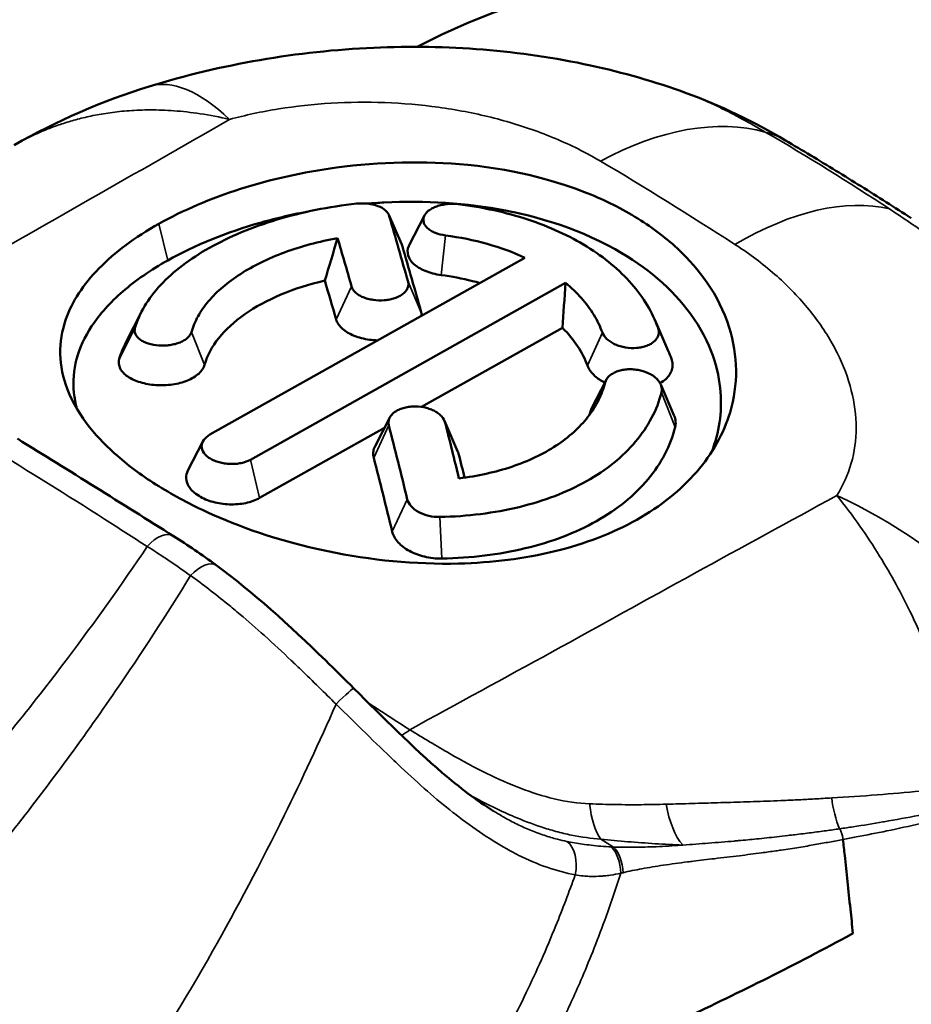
# Model space of a CAD drawing. Header units: millimetres. Extents: x 0 to 1891, y -60 to 594.
# Tile 78 of 118: x 688.47 to 691.28, y 190.3 to 193.4. Entities that reach past the tile are written whole.
import ezdxf

# ---------------------------------------------------------------- set-up
doc = ezdxf.new("R2010")
doc.units = ezdxf.units.MM
doc.layers.add('Sichtbar (ISO)', color=7, linetype='Continuous', lineweight=50)
doc.layers.add('Sichtbar schmal (ISO)', color=7, linetype='Continuous', lineweight=35)

msp = doc.modelspace()

# ---------------------------------------------------------------- linework, layer by layer
at = {"layer": 'Sichtbar (ISO)'}
for p, q in [((689.6304, 192.7893), (689.6709, 192.6957)), ((689.6945, 192.6939), (689.7423, 192.7872)), ((690.059, 192.6543), (689.0669, 192.0969)), ((689.194, 192.0181), (690.1862, 192.5755)), ((688.8026, 192.3891), (688.851, 192.4837)), ((690.4691, 192.4562), (690.5105, 192.3605)), ((690.177, 192.4333), (689.7335, 192.1841)), ((690.2687, 192.1792), (690.3145, 192.2686)), ((690.4865, 192.2549), (690.5283, 192.1583)), ((689.5867, 192.0603), (689.633, 192.1507)), ((689.6164, 192.1183), (689.2233, 191.8975)), ((689.8057, 192.1405), (689.847, 192.045)), ((688.9974, 191.9838), (689.0443, 192.0752)), ((689.9601, 190.9111), (689.9601, 190.9111)), ((691.1065, 190.8301), (691.1066, 190.8301))]:
    msp.add_line(p, q, dxfattribs=at)
for centre, major_axis, ratio, start_param, end_param in [((692.6073, 188.1748), (2.95, -5.1095), 0.57735, 0, 3.120763), ((690.4988, 192.3778), (0.3808, 0.6461), 0.572719, 0, 0.000015), ((689.4574, 183.146), (-0.8462, 11.4517), 0.140341, 5.669804, 5.702506), ((692.0197, 197.9781), (-2.7231, -6.2564), 0.067764, 5.740453, 5.781234), ((689.3004, 183.0597), (-0.8462, 11.4495), 0.140328, 5.681177, 5.705507), ((689.5697, 183.2369), (-0.8961, 11.2448), 0.137423, 5.666595, 5.69983), ((689.1857, 183.1059), (-0.7741, 11.2383), 0.145248, 5.685517, 5.70556), ((689.394, 195.7156), (-0.527, 4.0965), 0.148536, 3.764144, 3.820093), ((689.2999, 183.0428), (-0.8475, 11.4694), 0.14034, 5.583366, 5.615994), ((689.458, 183.1388), (-0.8472, 11.4597), 0.14031, 5.580315, 5.604603), ((689.1928, 183.0761), (-0.7832, 11.2744), 0.144825, 5.585838, 5.619012), ((689.5786, 183.2452), (-0.9022, 11.2338), 0.136963, 5.589472, 5.600039), ((691.0481, 187.2746), (2.9655, -4.4237), 0.523323, 2.395518, 2.395519)]:
    msp.add_ellipse(centre, major_axis=major_axis, ratio=ratio, start_param=start_param, end_param=end_param, dxfattribs=at)
for points, knots in [([(688.8756, 193.1942), (689.101, 193.2636), (689.3432, 193.3053), (689.8121, 193.3262), (690.0445, 193.3082), (690.3679, 193.2379), (690.4691, 193.2089), (690.5672, 193.1733)], [0, 0, 0, 0, 0.1439245, 0.1439245, 0.28179, 0.28179, 0.3461592, 0.3461592, 0.3461592, 0.3461592]), ([(691.2759, 192.7785), (691.2495, 192.7956), (691.2232, 192.8125), (691.1704, 192.8462), (691.144, 192.8628), (691.0912, 192.8959), (691.0648, 192.9122), (691.0119, 192.9447), (690.9855, 192.9607), (690.9326, 192.9926), (690.9061, 193.0083), (690.8796, 193.0239)], [4.68505865, 4.68505865, 4.68505865, 4.68505865, 4.69599109, 4.69599109, 4.70692352, 4.70692352, 4.71785595, 4.71785595, 4.72878839, 4.72878839, 4.73972082, 4.73972082, 4.73972082, 4.73972082]), ([(690.4111, 191.8289), (690.4863, 191.8712), (690.5499, 191.922), (690.6496, 192.0372), (690.685, 192.1007), (690.7311, 192.2546), (690.7302, 192.346), (690.669, 192.5407), (690.604, 192.6214), (690.507, 192.714), (690.4634, 192.7474), (690.3656, 192.8082), (690.3127, 192.8348), (690.1673, 192.893), (690.042, 192.9304), (689.7424, 192.9602), (689.6019, 192.9567), (689.3599, 192.9241), (689.258, 192.9012), (689.0681, 192.8408), (688.9816, 192.8038), (688.906, 192.7613)], [0.000001, 0.000001, 0.000001, 0.000001, 0.0638397, 0.0638397, 0.1274734, 0.1274734, 0.2111283, 0.2111283, 0.3108916, 0.3108916, 0.3762709, 0.3762709, 0.4415908, 0.4415908, 0.5414519, 0.5414519, 0.6250187, 0.6250187, 0.6891803, 0.6891803, 0.7533564, 0.7533564, 0.7533564, 0.7533564]), ([(690.6471, 192.0427), (690.6705, 192.1034), (690.68, 192.1671), (690.6698, 192.3002), (690.6468, 192.3866), (690.5232, 192.5559), (690.443, 192.6251), (690.2102, 192.7555), (690.0769, 192.7876), (689.875, 192.8266), (689.7451, 192.8347), (689.5973, 192.8273), (689.5797, 192.8262), (689.5622, 192.8248)], [0.1112298, 0.1112298, 0.1112298, 0.1112298, 0.1702462, 0.1702462, 0.2340145, 0.2340145, 0.2886655, 0.2886655, 0.361846, 0.361846, 0.4740932, 0.4740932, 0.4892505, 0.4892505, 0.4892505, 0.4892505]), ([(688.8306, 192.4326), (688.8374, 192.4562), (688.8476, 192.4794), (688.8611, 192.5021), (688.8747, 192.5248), (688.8915, 192.5469), (688.9114, 192.5683), (688.9313, 192.5897), (688.9543, 192.6103), (688.9801, 192.63), (689.0059, 192.6496), (689.0345, 192.6683), (689.0656, 192.6858), (689.0967, 192.7032), (689.1303, 192.7195), (689.1659, 192.7344), (689.2015, 192.7492), (689.2391, 192.7627), (689.2783, 192.7745), (689.3176, 192.7863), (689.3584, 192.7965), (689.4002, 192.8049), (689.4421, 192.8133), (689.485, 192.82), (689.5285, 192.8247)], [0, 0, 0, 0, 0.125, 0.125, 0.125, 0.25, 0.25, 0.25, 0.375, 0.375, 0.375, 0.5, 0.5, 0.5, 0.625, 0.625, 0.625, 0.75, 0.75, 0.75, 0.875, 0.875, 0.875, 1, 1, 1, 1]), ([(689.3805, 192.8008), (689.3286, 192.7912), (689.2778, 192.7794), (689.1189, 192.7345), (689.019, 192.6939), (688.9338, 192.646)], [0.5425347, 0.5425347, 0.5425347, 0.5425347, 0.5890472, 0.5890472, 0.6927895, 0.6927895, 0.6927895, 0.6927895]), ([(689.5285, 192.8247), (689.54, 192.8259), (689.552, 192.8259), (689.5635, 192.8247), (689.575, 192.8234), (689.5859, 192.8209), (689.5955, 192.8173), (689.6051, 192.8137), (689.6133, 192.809), (689.6195, 192.8036), (689.6256, 192.7982), (689.6298, 192.7921), (689.6316, 192.7858)], [0, 0, 0, 0, 0.25, 0.25, 0.25, 0.5, 0.5, 0.5, 0.75, 0.75, 0.75, 1, 1, 1, 1]), ([(689.8087, 192.7246), (689.7973, 192.7261), (689.7864, 192.7289), (689.7768, 192.7327), (689.7719, 192.7346), (689.7674, 192.7368), (689.7634, 192.7392), (689.7593, 192.7417), (689.7557, 192.7443), (689.7525, 192.7471), (689.7494, 192.7499), (689.7468, 192.7528), (689.7447, 192.7559), (689.7426, 192.7589), (689.7411, 192.7621), (689.7401, 192.7653), (689.7392, 192.7685), (689.7387, 192.7718), (689.7389, 192.7751), (689.7391, 192.7784), (689.7399, 192.7817), (689.7412, 192.7849), (689.7439, 192.7912), (689.7488, 192.7974), (689.7556, 192.8027), (689.7591, 192.8054), (689.7629, 192.8079), (689.7672, 192.8101), (689.7715, 192.8124), (689.7761, 192.8144), (689.7811, 192.8162), (689.7861, 192.8179), (689.7915, 192.8194), (689.797, 192.8206), (689.8026, 192.8218), (689.8083, 192.8227), (689.8141, 192.8233), (689.8258, 192.8245), (689.8377, 192.8243), (689.8491, 192.8229)], [0, 0, 0, 0, 0.125, 0.125, 0.125, 0.1875, 0.1875, 0.1875, 0.25, 0.25, 0.25, 0.3125, 0.3125, 0.3125, 0.375, 0.375, 0.375, 0.4375, 0.4375, 0.4375, 0.5, 0.5, 0.5, 0.625, 0.625, 0.625, 0.6875, 0.6875, 0.6875, 0.75, 0.75, 0.75, 0.8125, 0.8125, 0.8125, 0.875, 0.875, 0.875, 1, 1, 1, 1]), ([(689.8491, 192.8229), (689.9258, 192.8134), (689.9992, 192.7974), (690.1365, 192.7521), (690.1989, 192.7236), (690.3097, 192.6549), (690.3566, 192.6157), (690.4326, 192.5288), (690.4606, 192.4821), (690.4782, 192.4332)], [0.000001, 0.000001, 0.000001, 0.000001, 0.0472535, 0.0472535, 0.0941683, 0.0941683, 0.1411076, 0.1411076, 0.1884025, 0.1884025, 0.1884025, 0.1884025]), ([(688.906, 192.7613), (688.8306, 192.719), (688.767, 192.6717), (688.6677, 192.57), (688.6327, 192.5164), (688.5877, 192.3884), (688.5893, 192.3139), (688.6518, 192.1514), (688.7168, 192.081), (688.8136, 191.9962), (688.8571, 191.9645), (688.9545, 191.9039), (689.0072, 191.8758), (689.1515, 191.8104), (689.2758, 191.7631), (689.5736, 191.7012), (689.7136, 191.6875), (689.9553, 191.6935), (690.0575, 191.7063), (690.2481, 191.7528), (690.3351, 191.7862), (690.4111, 191.8289)], [0.000001, 0.000001, 0.000001, 0.000001, 0.0640531, 0.0640531, 0.1278107, 0.1278107, 0.2115933, 0.2115933, 0.3111608, 0.3111608, 0.3764772, 0.3764772, 0.4417056, 0.4417056, 0.5412531, 0.5412531, 0.6247964, 0.6247964, 0.6892709, 0.6892709, 0.7537396, 0.7537396, 0.7537396, 0.7537396]), ([(689.4689, 192.7161), (689.4394, 192.7108), (689.4106, 192.7043), (689.3826, 192.6968), (689.3547, 192.6892), (689.3276, 192.6806), (689.3018, 192.6711), (689.2759, 192.6615), (689.2512, 192.651), (689.2279, 192.6396), (689.2047, 192.6282), (689.1828, 192.6159), (689.1626, 192.603), (689.1424, 192.59), (689.1238, 192.5763), (689.107, 192.562), (689.0902, 192.5477), (689.0753, 192.5327), (689.0622, 192.5173), (689.0492, 192.5019), (689.0382, 192.4861), (689.0292, 192.4699), (689.0202, 192.4536), (689.0133, 192.4371), (689.0085, 192.4203)], [0, 0, 0, 0, 0.125, 0.125, 0.125, 0.25, 0.25, 0.25, 0.375, 0.375, 0.375, 0.5, 0.5, 0.5, 0.625, 0.625, 0.625, 0.75, 0.75, 0.75, 0.875, 0.875, 0.875, 1, 1, 1, 1]), ([(690.059, 192.6543), (690.022, 192.6715), (689.9822, 192.6861), (689.898, 192.7097), (689.8539, 192.7186), (689.8087, 192.7246)], [0.00000102, 0.00000102, 0.00000102, 0.00000102, 0.02785326, 0.02785326, 0.05568641, 0.05568641, 0.05568641, 0.05568641]), ([(689.7949, 192.5997), (689.786, 192.6009), (689.7772, 192.6026), (689.7604, 192.607), (689.7524, 192.6097), (689.7306, 192.6187), (689.7185, 192.6261), (689.7001, 192.6428), (689.694, 192.652), (689.6884, 192.6711), (689.6889, 192.6808), (689.6933, 192.6915), (689.6939, 192.6927), (689.6945, 192.6939)], [0.000001, 0.000001, 0.000001, 0.000001, 0.00553179, 0.00553179, 0.0110873, 0.0110873, 0.02171364, 0.02171364, 0.03227343, 0.03227343, 0.04268805, 0.04268805, 0.04404972, 0.04404972, 0.04404972, 0.04404972]), ([(688.9338, 192.646), (688.8801, 192.6159), (688.8326, 192.583), (688.752, 192.5132), (688.7191, 192.4765), (688.6498, 192.3709), (688.6309, 192.3002), (688.6399, 192.2128), (688.6429, 192.1959), (688.6477, 192.1781)], [0.000001, 0.000001, 0.000001, 0.000001, 0.045577, 0.045577, 0.0908591, 0.0908591, 0.1707126, 0.1707126, 0.1882925, 0.1882925, 0.1882925, 0.1882925]), ([(689.4285, 192.5823), (689.3793, 192.5709), (689.3328, 192.556), (689.2477, 192.5201), (689.2094, 192.4994), (689.1433, 192.4532), (689.1158, 192.428), (689.0731, 192.3745), (689.0581, 192.3463), (689.0499, 192.3174)], [0.000001, 0.000001, 0.000001, 0.000001, 0.0317993, 0.0317993, 0.0636011, 0.0636011, 0.0953817, 0.0953817, 0.1271489, 0.1271489, 0.1271489, 0.1271489]), ([(689.6907, 192.5785), (689.6925, 192.5719), (689.6921, 192.565), (689.6893, 192.5585), (689.6879, 192.5552), (689.686, 192.552), (689.6835, 192.5489), (689.681, 192.5459), (689.678, 192.543), (689.6746, 192.5403), (689.6711, 192.5376), (689.6672, 192.5351), (689.6629, 192.5329), (689.6586, 192.5306), (689.6539, 192.5287), (689.6489, 192.527), (689.6439, 192.5253), (689.6385, 192.5238), (689.633, 192.5227), (689.6274, 192.5216), (689.6217, 192.5208), (689.6159, 192.5204), (689.6042, 192.5194), (689.5922, 192.5199), (689.5808, 192.5215), (689.575, 192.5224), (689.5695, 192.5235), (689.5642, 192.525), (689.5588, 192.5264), (689.5537, 192.5281), (689.549, 192.5301), (689.5442, 192.5321), (689.5397, 192.5344), (689.5357, 192.5369), (689.5316, 192.5394), (689.5281, 192.5421), (689.525, 192.545), (689.5188, 192.5507), (689.5147, 192.5571), (689.5129, 192.5636)], [0, 0, 0, 0, 0.125, 0.125, 0.125, 0.1875, 0.1875, 0.1875, 0.25, 0.25, 0.25, 0.3125, 0.3125, 0.3125, 0.375, 0.375, 0.375, 0.4375, 0.4375, 0.4375, 0.5, 0.5, 0.5, 0.625, 0.625, 0.625, 0.6875, 0.6875, 0.6875, 0.75, 0.75, 0.75, 0.8125, 0.8125, 0.8125, 0.875, 0.875, 0.875, 1, 1, 1, 1]), ([(689.9171, 192.5746), (689.9092, 192.5769), (689.9013, 192.579), (689.8614, 192.5889), (689.8285, 192.5952), (689.7949, 192.5997)], [0.0155226, 0.0155226, 0.0155226, 0.0155226, 0.02076887, 0.02076887, 0.04146922, 0.04146922, 0.04146922, 0.04146922]), ([(690.303, 192.4184), (690.2961, 192.4374), (690.287, 192.4561), (690.276, 192.4742), (690.2649, 192.4924), (690.2518, 192.51), (690.2368, 192.527), (690.2218, 192.5439), (690.2049, 192.5602), (690.1862, 192.5755)], [0, 0, 0, 0, 0.333333, 0.333333, 0.333333, 0.666667, 0.666667, 0.666667, 1, 1, 1, 1]), ([(689.5956, 192.394), (689.5867, 192.3942), (689.5778, 192.3949), (689.552, 192.3985), (689.5358, 192.4027), (689.5068, 192.4142), (689.4943, 192.4216), (689.4795, 192.4345), (689.4752, 192.4392), (689.4684, 192.449), (689.4659, 192.4541), (689.4643, 192.4593)], [0.04752426, 0.04752426, 0.04752426, 0.04752426, 0.0528693, 0.0528693, 0.06338851, 0.06338851, 0.07405584, 0.07405584, 0.07970882, 0.07970882, 0.08534288, 0.08534288, 0.08534288, 0.08534288]), ([(689.0085, 192.4203), (689.0067, 192.4139), (689.0026, 192.4077), (688.9965, 192.4021), (688.9934, 192.3993), (688.9898, 192.3966), (688.9858, 192.3942), (688.9818, 192.3917), (688.9773, 192.3895), (688.9726, 192.3875), (688.9678, 192.3856), (688.9627, 192.3839), (688.9574, 192.3825), (688.9521, 192.3811), (688.9466, 192.38), (688.9408, 192.3791), (688.9351, 192.3783), (688.9292, 192.3778), (688.9233, 192.3776), (688.9174, 192.3774), (688.9115, 192.3775), (688.9057, 192.3779), (688.894, 192.3788), (688.8827, 192.3809), (688.8726, 192.3841), (688.8676, 192.3857), (688.8629, 192.3876), (688.8586, 192.3897), (688.8543, 192.3918), (688.8503, 192.3941), (688.8468, 192.3966), (688.8433, 192.3992), (688.8403, 192.4019), (688.8378, 192.4048), (688.8353, 192.4077), (688.8334, 192.4107), (688.832, 192.4138), (688.8292, 192.4199), (688.8288, 192.4263), (688.8306, 192.4326)], [0, 0, 0, 0, 0.125, 0.125, 0.125, 0.1875, 0.1875, 0.1875, 0.25, 0.25, 0.25, 0.3125, 0.3125, 0.3125, 0.375, 0.375, 0.375, 0.4375, 0.4375, 0.4375, 0.5, 0.5, 0.5, 0.625, 0.625, 0.625, 0.6875, 0.6875, 0.6875, 0.75, 0.75, 0.75, 0.8125, 0.8125, 0.8125, 0.875, 0.875, 0.875, 1, 1, 1, 1]), ([(690.256, 192.3143), (690.2483, 192.3353), (690.2378, 192.3559), (690.2113, 192.3958), (690.1954, 192.415), (690.177, 192.4333)], [0.000001, 0.000001, 0.000001, 0.000001, 0.02061719, 0.02061719, 0.04129919, 0.04129919, 0.04129919, 0.04129919]), ([(690.4782, 192.4332), (690.4808, 192.4259), (690.4812, 192.4184), (690.4792, 192.4112), (690.4783, 192.4077), (690.4767, 192.4042), (690.4746, 192.4008), (690.4725, 192.3975), (690.4699, 192.3943), (690.4667, 192.3914), (690.4636, 192.3885), (690.46, 192.3858), (690.456, 192.3834), (690.452, 192.381), (690.4476, 192.3788), (690.4428, 192.377), (690.438, 192.3752), (690.4329, 192.3736), (690.4275, 192.3725), (690.4221, 192.3713), (690.4165, 192.3705), (690.4108, 192.37), (690.3993, 192.3691), (690.3873, 192.3696), (690.3757, 192.3716), (690.3699, 192.3725), (690.3642, 192.3739), (690.3587, 192.3755), (690.3533, 192.3771), (690.348, 192.3791), (690.343, 192.3813), (690.338, 192.3836), (690.3333, 192.3861), (690.329, 192.3889), (690.3246, 192.3917), (690.3207, 192.3947), (690.3173, 192.3978), (690.3105, 192.4042), (690.3056, 192.4112), (690.303, 192.4184)], [0, 0, 0, 0, 0.125, 0.125, 0.125, 0.1875, 0.1875, 0.1875, 0.25, 0.25, 0.25, 0.3125, 0.3125, 0.3125, 0.375, 0.375, 0.375, 0.4375, 0.4375, 0.4375, 0.5, 0.5, 0.5, 0.625, 0.625, 0.625, 0.6875, 0.6875, 0.6875, 0.75, 0.75, 0.75, 0.8125, 0.8125, 0.8125, 0.875, 0.875, 0.875, 1, 1, 1, 1]), ([(689.0499, 192.3174), (689.0485, 192.3125), (689.0463, 192.3075), (689.04, 192.298), (689.036, 192.2934), (689.022, 192.2807), (689.0099, 192.2734), (688.9816, 192.2618), (688.9655, 192.2575), (688.9317, 192.2526), (688.914, 192.2519), (688.8794, 192.2543), (688.8626, 192.2572), (688.8323, 192.2664), (688.8189, 192.2725), (688.7972, 192.2873), (688.7891, 192.2959), (688.7819, 192.3099), (688.7804, 192.3148), (688.7792, 192.3248), (688.7796, 192.3298), (688.781, 192.3348)], [0.000001, 0.000001, 0.000001, 0.000001, 0.00546186, 0.00546186, 0.01093939, 0.01093939, 0.02149765, 0.02149765, 0.03201232, 0.03201232, 0.04250389, 0.04250389, 0.05299566, 0.05299566, 0.06360308, 0.06360308, 0.07435927, 0.07435927, 0.08002016, 0.08002016, 0.08566435, 0.08566435, 0.08566435, 0.08566435]), ([(690.5204, 192.3356), (690.5224, 192.3299), (690.5235, 192.3241), (690.5238, 192.3126), (690.5231, 192.3069), (690.5183, 192.2906), (690.5117, 192.2807), (690.4971, 192.2673), (690.4911, 192.263), (690.4844, 192.2592)], [0.000001, 0.000001, 0.000001, 0.000001, 0.00547327, 0.00547327, 0.01096907, 0.01096907, 0.02149845, 0.02149845, 0.02723807, 0.02723807, 0.02723807, 0.02723807]), ([(690.3105, 192.2609), (690.2987, 192.2667), (690.2882, 192.2737), (690.2739, 192.2864), (690.2691, 192.2918), (690.2612, 192.3028), (690.2581, 192.3085), (690.256, 192.3143)], [0.0653198, 0.0653198, 0.0653198, 0.0653198, 0.07402879, 0.07402879, 0.07974063, 0.07974063, 0.08541828, 0.08541828, 0.08541828, 0.08541828]), ([(690.3115, 192.2609), (690.3134, 192.268), (690.3175, 192.2748), (690.3236, 192.2807), (690.3267, 192.2837), (690.3303, 192.2864), (690.3343, 192.2889), (690.3383, 192.2914), (690.3428, 192.2935), (690.3475, 192.2954), (690.3523, 192.2973), (690.3574, 192.2988), (690.3627, 192.3), (690.368, 192.3011), (690.3735, 192.302), (690.3792, 192.3025), (690.3849, 192.3029), (690.3908, 192.3031), (690.3967, 192.3028), (690.4026, 192.3025), (690.4085, 192.3019), (690.4143, 192.3009), (690.426, 192.2989), (690.4373, 192.2955), (690.4473, 192.2908), (690.4523, 192.2885), (690.457, 192.2859), (690.4613, 192.2831), (690.4656, 192.2802), (690.4695, 192.2771), (690.4729, 192.2738), (690.4764, 192.2705), (690.4794, 192.267), (690.4819, 192.2633), (690.4843, 192.2597), (690.4863, 192.256), (690.4876, 192.2522), (690.4903, 192.2446), (690.4907, 192.2369), (690.4889, 192.2297)], [0, 0, 0, 0, 0.125, 0.125, 0.125, 0.1875, 0.1875, 0.1875, 0.25, 0.25, 0.25, 0.3125, 0.3125, 0.3125, 0.375, 0.375, 0.375, 0.4375, 0.4375, 0.4375, 0.5, 0.5, 0.5, 0.625, 0.625, 0.625, 0.6875, 0.6875, 0.6875, 0.75, 0.75, 0.75, 0.8125, 0.8125, 0.8125, 0.875, 0.875, 0.875, 1, 1, 1, 1]), ([(689.851, 191.9593), (689.8804, 191.9628), (689.9092, 191.9677), (689.9371, 191.9738), (689.9649, 191.9799), (689.9919, 191.9874), (690.0178, 191.996), (690.0436, 192.0047), (690.0683, 192.0146), (690.0915, 192.0257), (690.1148, 192.0368), (690.1367, 192.049), (690.1569, 192.0623), (690.1771, 192.0756), (690.1958, 192.0899), (690.2126, 192.1051), (690.2294, 192.1203), (690.2444, 192.1363), (690.2575, 192.1531), (690.2705, 192.1699), (690.2816, 192.1874), (690.2906, 192.2055), (690.2997, 192.2235), (690.3067, 192.242), (690.3115, 192.2609)], [0, 0, 0, 0, 0.125, 0.125, 0.125, 0.25, 0.25, 0.25, 0.375, 0.375, 0.375, 0.5, 0.5, 0.5, 0.625, 0.625, 0.625, 0.75, 0.75, 0.75, 0.875, 0.875, 0.875, 1, 1, 1, 1]), ([(690.4889, 192.2297), (690.482, 192.2024), (690.4716, 192.1756), (690.458, 192.1497), (690.4443, 192.1238), (690.4274, 192.0988), (690.4074, 192.0751), (690.3874, 192.0513), (690.3643, 192.0289), (690.3385, 192.008), (690.3126, 191.9871), (690.2839, 191.9678), (690.2528, 191.9504), (690.2217, 191.9329), (690.1882, 191.9173), (690.1526, 191.9036), (690.1171, 191.89), (690.0795, 191.8784), (690.0404, 191.8689), (690.0012, 191.8594), (689.9606, 191.8521), (689.9188, 191.8468), (689.8771, 191.8416), (689.8343, 191.8386), (689.791, 191.8376)], [0, 0, 0, 0, 0.125, 0.125, 0.125, 0.25, 0.25, 0.25, 0.375, 0.375, 0.375, 0.5, 0.5, 0.5, 0.625, 0.625, 0.625, 0.75, 0.75, 0.75, 0.875, 0.875, 0.875, 1, 1, 1, 1]), ([(689.6302, 192.1263), (689.6284, 192.1335), (689.6288, 192.1407), (689.6316, 192.1476), (689.6329, 192.151), (689.6349, 192.1543), (689.6374, 192.1575), (689.6398, 192.1606), (689.6429, 192.1636), (689.6463, 192.1663), (689.6498, 192.1691), (689.6537, 192.1716), (689.658, 192.1738), (689.6623, 192.176), (689.667, 192.1779), (689.672, 192.1796), (689.677, 192.1812), (689.6823, 192.1826), (689.6879, 192.1835), (689.6934, 192.1845), (689.6992, 192.1852), (689.705, 192.1855), (689.7166, 192.1861), (689.7286, 192.1852), (689.7401, 192.183), (689.7458, 192.1819), (689.7513, 192.1804), (689.7566, 192.1787), (689.762, 192.1769), (689.767, 192.1748), (689.7718, 192.1725), (689.7766, 192.1701), (689.781, 192.1674), (689.785, 192.1646), (689.7891, 192.1617), (689.7926, 192.1586), (689.7957, 192.1553), (689.8018, 192.1488), (689.8059, 192.1416), (689.8077, 192.1344)], [0, 0, 0, 0, 0.125, 0.125, 0.125, 0.1875, 0.1875, 0.1875, 0.25, 0.25, 0.25, 0.3125, 0.3125, 0.3125, 0.375, 0.375, 0.375, 0.4375, 0.4375, 0.4375, 0.5, 0.5, 0.5, 0.625, 0.625, 0.625, 0.6875, 0.6875, 0.6875, 0.75, 0.75, 0.75, 0.8125, 0.8125, 0.8125, 0.875, 0.875, 0.875, 1, 1, 1, 1]), ([(690.5283, 192.1583), (690.5286, 192.1578), (690.5288, 192.1572), (690.5315, 192.1506), (690.5329, 192.1445), (690.534, 192.1324), (690.5335, 192.1264), (690.5321, 192.1205)], [0.07369156, 0.07369156, 0.07369156, 0.07369156, 0.07423438, 0.07423438, 0.07986471, 0.07986471, 0.08547462, 0.08547462, 0.08547462, 0.08547462]), ([(690.5321, 192.1205), (690.5177, 192.0625), (690.4888, 192.007), (690.4046, 191.9062), (690.3497, 191.8615), (690.2183, 191.7876), (690.1426, 191.7587), (689.9773, 191.719), (689.8886, 191.7084), (689.7972, 191.7067)], [0.000001, 0.000001, 0.000001, 0.000001, 0.0557656, 0.0557656, 0.1115717, 0.1115717, 0.1673797, 0.1673797, 0.2231592, 0.2231592, 0.2231592, 0.2231592]), ([(689.194, 192.0181), (689.1858, 192.0135), (689.1759, 192.0099), (689.165, 192.0075), (689.1595, 192.0064), (689.1538, 192.0055), (689.148, 192.005), (689.1422, 192.0046), (689.1363, 192.0044), (689.1304, 192.0046), (689.1245, 192.0048), (689.1186, 192.0054), (689.1129, 192.0062), (689.1071, 192.0071), (689.1014, 192.0083), (689.096, 192.0098), (689.0905, 192.0113), (689.0852, 192.0132), (689.0803, 192.0153), (689.0753, 192.0174), (689.0707, 192.0198), (689.0666, 192.0224), (689.0624, 192.025), (689.0587, 192.0278), (689.0555, 192.0307), (689.0523, 192.0337), (689.0495, 192.0368), (689.0473, 192.04), (689.0428, 192.0465), (689.0405, 192.0534), (689.0405, 192.0603), (689.0405, 192.0672), (689.0429, 192.0741), (689.0474, 192.0804), (689.0519, 192.0867), (689.0586, 192.0923), (689.0669, 192.0969)], [0, 0, 0, 0, 0.125, 0.125, 0.125, 0.1875, 0.1875, 0.1875, 0.25, 0.25, 0.25, 0.3125, 0.3125, 0.3125, 0.375, 0.375, 0.375, 0.4375, 0.4375, 0.4375, 0.5, 0.5, 0.5, 0.5625, 0.5625, 0.5625, 0.625, 0.625, 0.625, 0.75, 0.75, 0.75, 0.875, 0.875, 0.875, 1, 1, 1, 1]), ([(689.5826, 192.0238), (689.5811, 192.0293), (689.5806, 192.0348), (689.5814, 192.0458), (689.5827, 192.0512), (689.5855, 192.0578), (689.5861, 192.059), (689.5867, 192.0603)], [0.000001, 0.000001, 0.000001, 0.000001, 0.00544662, 0.00544662, 0.01091209, 0.01091209, 0.01224595, 0.01224595, 0.01224595, 0.01224595]), ([(689.2233, 191.8975), (689.2107, 191.8904), (689.1957, 191.885), (689.163, 191.8781), (689.1455, 191.8767), (689.1104, 191.8779), (689.093, 191.8806), (689.0602, 191.8895), (689.0451, 191.8959), (689.0182, 191.9123), (689.0089, 191.9215), (688.9959, 191.9394), (688.9921, 191.9498), (688.9916, 191.9681), (688.9936, 191.9762), (688.9974, 191.9838)], [0.000001, 0.000001, 0.000001, 0.000001, 0.01066498, 0.01066498, 0.02124568, 0.02124568, 0.03177897, 0.03177897, 0.04248688, 0.04248688, 0.05441416, 0.05441416, 0.06847368, 0.06847368, 0.07940271, 0.07940271, 0.07940271, 0.07940271]), ([(689.791, 191.8376), (689.7794, 191.8374), (689.7675, 191.8386), (689.7561, 191.8413), (689.7446, 191.8439), (689.7337, 191.848), (689.7242, 191.8531), (689.7146, 191.8583), (689.7065, 191.8645), (689.7004, 191.8714), (689.6943, 191.8782), (689.6902, 191.8856), (689.6884, 191.893)], [0, 0, 0, 0, 0.25, 0.25, 0.25, 0.5, 0.5, 0.5, 0.75, 0.75, 0.75, 1, 1, 1, 1]), ([(689.7972, 191.7067), (689.7881, 191.7065), (689.7789, 191.7069), (689.7606, 191.7089), (689.7515, 191.7105), (689.7256, 191.7167), (689.7095, 191.7228), (689.6813, 191.7381), (689.6692, 191.7473), (689.6551, 191.7627), (689.6511, 191.7683), (689.6447, 191.7796), (689.6424, 191.7855), (689.641, 191.7913)], [0.000001, 0.000001, 0.000001, 0.000001, 0.00552531, 0.00552531, 0.01105614, 0.01105614, 0.0216104, 0.0216104, 0.03213849, 0.03213849, 0.03773523, 0.03773523, 0.04331677, 0.04331677, 0.04331677, 0.04331677]), ([(689.0861, 191.6857), (689.2014, 191.6012), (689.317, 191.4968), (689.4602, 191.3569), (689.4902, 191.3271), (689.5202, 191.2972)], [0, 0, 0, 0, 0.0961372, 0.0961372, 0.1215584, 0.1215584, 0.1215584, 0.1215584]), ([(689.5202, 191.2972), (689.6117, 191.2061), (689.7056, 191.1113), (689.8524, 190.9857), (689.9068, 190.9441), (689.9601, 190.9111)], [0, 0, 0, 0, 0.0776037, 0.0776037, 0.1224327, 0.1224327, 0.1224327, 0.1224327]), ([(691.0921, 190.5255), (691.0894, 190.5511), (691.0836, 190.6058), (691.0749, 190.6877), (691.0675, 190.7608), (691.0624, 190.8047), (691.0607, 190.8214)], [0.0000015, 0.0000015, 0.0000015, 0.0000015, 0.2598411, 0.5537311, 0.8305967, 1, 1, 1, 1]), ([(690.066, 190.0426), (690.2315, 190.1094), (690.3965, 190.1812), (690.7371, 190.3404), (690.9128, 190.4287), (691.0888, 190.5237), (691.0904, 190.5246), (691.0921, 190.5255)], [-0.2819559, -0.2819559, -0.2819559, -0.2819559, -0.1466151, -0.1466151, 0, 0, 0.0013696, 0.0013696, 0.0013696, 0.0013696])]:
    msp.add_open_spline(points, degree=3, knots=knots, dxfattribs=at)
for points in [[(688.4504, 193.0092), (688.5843, 193.0853), (688.7277, 193.1487), (688.8756, 193.1942)], [(690.5672, 193.1733), (690.6756, 193.1338), (690.7791, 193.0831), (690.8796, 193.0239)], [(689.6709, 192.6957), (689.6717, 192.6938), (689.6724, 192.6918), (689.673, 192.6898)], [(689.7322, 192.4822), (689.7332, 192.4787), (689.7337, 192.4752), (689.7338, 192.4716)], [(688.781, 192.3348), (688.7862, 192.3531), (688.7934, 192.3713), (688.8026, 192.3891)], [(690.5105, 192.3605), (690.5141, 192.3522), (690.5174, 192.344), (690.5204, 192.3356)], [(690.2642, 192.1673), (690.2652, 192.1713), (690.2667, 192.1753), (690.2687, 192.1792)], [(690.2619, 192.159), (690.2627, 192.1618), (690.2635, 192.1645), (690.2642, 192.1673)], [(688.4604, 192.0843), (688.6242, 191.9829), (688.788, 191.8806), (688.952, 191.7772)], [(689.847, 192.045), (689.8483, 192.042), (689.8493, 192.039), (689.8501, 192.036)], [(688.952, 191.7772), (688.9967, 191.7491), (689.0415, 191.7185), (689.0861, 191.6857)]]:
    msp.add_open_spline(points, degree=3, dxfattribs=at)
at = {"layer": 'Sichtbar schmal (ISO)'}
for p, q in [((689.673, 192.6898), (689.6316, 192.7858)), ((688.9338, 192.646), (688.906, 192.7613)), ((689.7949, 192.5997), (689.8087, 192.7246)), ((689.7322, 192.4822), (689.6907, 192.5785)), ((689.4643, 192.4593), (689.5129, 192.5636)), ((688.781, 192.3348), (688.8306, 192.4326)), ((690.5204, 192.3356), (690.4782, 192.4332)), ((689.0499, 192.3174), (689.0085, 192.4203)), ((690.256, 192.3143), (690.303, 192.4184)), ((690.2642, 192.1673), (690.3115, 192.2609)), ((690.5321, 192.1205), (690.4889, 192.2297)), ((689.5826, 192.0238), (689.6302, 192.1263)), ((689.8501, 192.036), (689.8077, 192.1344)), ((689.2233, 191.8975), (689.194, 192.0181)), ((689.641, 191.7913), (689.6884, 191.893)), ((689.7972, 191.7067), (689.791, 191.8376)), ((690.6531, 191.6929), (690.6531, 191.6929)), ((690.2979, 190.8227), (690.3383, 190.7977))]:
    msp.add_line(p, q, dxfattribs=at)
for centre, major_axis, ratio, start_param, end_param in [((689.2433, 191.9995), (-0.3677, 1.1947), 0.331643, 5.749194, 6.283187), ((690.2874, 191.9294), (0.6392, 1.0742), 0.590194, 0.161952, 0.779155), ((690.4988, 192.3778), (0.3808, 0.6461), 0.572719, 0.000015, 0.159494), ((683.6131, 185.1241), (-10.2351, -4.6469), 0.77903, 3.597737, 3.646981), ((692.1242, 188.6593), (4.9351, -4.9184), 0.321526, 2.15519, 2.241299), ((690.6407, 191.7105), (0.6761, 1.0514), 0.520536, 0.18129, 0.798489), ((690.8381, 191.0116), (-0.9934, 0.7587), 0.700013, 4.063453, 5.0222), ((688.8987, 191.6926), (0.0533, 0.0846), 0.548264, 6.28318, 7.566639), ((689.027, 191.6051), (0.0591, 0.0806), 0.469839, 6.283165, 7.592663), ((689.4496, 191.2264), (0.0706, 0.0708), 0.052895, 0, 1.314247), ((689.7362, 191.3463), (-0.1355, -0.2101), 0.350349, 0.633278, 0.810649), ((690.3639, 191.0457), (-0.0279, -0.2484), 0.404815, 5.224612, 5.870157), ((690.6177, 191.0263), (-0.0103, -0.2498), 0.476999, 5.116602, 5.827843), ((690.154, 190.7255), (0.0185, 0.0983), 0.649656, 4.678299, 5.970399), ((690.323, 190.7295), (-0.0123, 0.0767), 0.468649, 4.451346, 5.737087), ((690.331, 190.7309), (-0.0128, 0.0748), 0.463018, 4.444455, 5.729785)]:
    msp.add_ellipse(centre, major_axis=major_axis, ratio=ratio, start_param=start_param, end_param=end_param, dxfattribs=at)
for points, knots in [([(690.5672, 193.1733), (690.6005, 193.1611), (690.6357, 193.1458), (690.6714, 193.1284), (690.6957, 193.1165), (690.7202, 193.1038), (690.7455, 193.0901), (690.7683, 193.0777), (690.7917, 193.0645), (690.816, 193.0504)], [0.6450399, 0.6450399, 0.6450399, 0.6450399, 0.8, 0.8, 0.8, 0.9051621, 0.9051621, 0.9051621, 0.9999981, 0.9999981, 0.9999981, 0.9999981]), ([(689.1285, 193.09), (689.1778, 193.1034), (689.2297, 193.1146), (689.2833, 193.1232), (689.337, 193.1318), (689.3922, 193.1379), (689.4481, 193.1412), (689.504, 193.1446), (689.5606, 193.1453), (689.6171, 193.1432), (689.674, 193.1411), (689.7307, 193.1361), (689.7865, 193.1284), (689.8429, 193.1207), (689.8982, 193.11), (689.9519, 193.0967), (690.006, 193.0832), (690.0585, 193.067), (690.1086, 193.0482), (690.159, 193.0292), (690.207, 193.0077), (690.2522, 192.9837), (690.2673, 192.9757), (690.2822, 192.9673), (690.2967, 192.9588)], [0, 0, 0, 0, 0.1340668, 0.1340668, 0.1340668, 0.2684833, 0.2684833, 0.2684833, 0.4029983, 0.4029983, 0.4029983, 0.5387719, 0.5387719, 0.5387719, 0.6759023, 0.6759023, 0.6759023, 0.8141469, 0.8141469, 0.8141469, 0.9532393, 0.9532393, 0.9532393, 0.9999594, 0.9999594, 0.9999594, 0.9999594]), ([(688.4504, 193.0092), (688.4555, 193.0121), (688.4706, 193.0205), (688.4968, 193.034), (688.5301, 193.0494), (688.5665, 193.0643), (688.6065, 193.0783), (688.6506, 193.0913), (688.6994, 193.1027), (688.7535, 193.112), (688.8136, 193.1184), (688.8806, 193.1209), (688.9552, 193.1182), (689.0385, 193.1088), (689.0974, 193.0974), (689.1285, 193.09)], [0.1840079, 0.1840079, 0.1840079, 0.1840079, 0.2057308, 0.2476912, 0.2926417, 0.3407331, 0.3922731, 0.447758, 0.5077798, 0.572946, 0.6438681, 0.7211775, 0.805609, 0.8980216, 1, 1, 1, 1]), ([(687.9329, 192.4077), (688.0379, 192.4677), (688.1428, 192.5279), (688.248, 192.5879), (688.3947, 192.6715), (688.5421, 192.7549), (688.6889, 192.8386), (688.8357, 192.9223), (688.9818, 193.0062), (689.1285, 193.09)], [0.0943243, 0.0943243, 0.0943243, 0.0943243, 0.3333333, 0.3333333, 0.3333333, 0.6666667, 0.6666667, 0.6666667, 1, 1, 1, 1]), ([(691.2071, 192.8081), (691.2261, 192.7957), (691.2449, 192.7831), (691.2637, 192.7702), (691.2983, 192.7465), (691.3331, 192.7218), (691.3692, 192.6952), (691.4112, 192.6642), (691.4549, 192.6306), (691.497, 192.5963), (691.5109, 192.5849), (691.5246, 192.5735), (691.538, 192.5621), (691.5922, 192.5162), (691.6421, 192.4708), (691.6929, 192.4198), (691.7224, 192.3902), (691.7521, 192.3587), (691.7812, 192.3255), (691.8022, 192.3015), (691.823, 192.2766), (691.8431, 192.251), (691.891, 192.19), (691.9356, 192.1248), (691.9742, 192.0551)], [0.0000039, 0.0000039, 0.0000039, 0.0000039, 0.070566, 0.070566, 0.070566, 0.2, 0.2, 0.2, 0.350426, 0.350426, 0.350426, 0.4, 0.4, 0.4, 0.6, 0.6, 0.6, 0.7160619, 0.7160619, 0.7160619, 0.8, 0.8, 0.8, 1, 1, 1, 1]), ([(690.7205, 192.6962), (690.7323, 192.6886), (690.7439, 192.6808), (690.7553, 192.6728), (690.798, 192.6429), (690.8376, 192.6108), (690.8735, 192.5769), (690.9096, 192.5429), (690.942, 192.507), (690.9703, 192.4698), (690.9985, 192.4326), (691.0227, 192.3942), (691.0423, 192.3549), (691.0618, 192.3159), (691.0768, 192.2761), (691.0868, 192.2363), (691.0969, 192.1968), (691.102, 192.1573), (691.102, 192.1186), (691.102, 192.0802), (691.097, 192.0426), (691.0867, 192.0066), (691.0765, 191.9709), (691.0613, 191.9368), (691.041, 191.9052)], [0, 0, 0, 0, 0.037071, 0.037071, 0.037071, 0.175905, 0.175905, 0.175905, 0.314927, 0.314927, 0.314927, 0.453741, 0.453741, 0.453741, 0.591951, 0.591951, 0.591951, 0.729207, 0.729207, 0.729207, 0.865292, 0.865292, 0.865292, 1, 1, 1, 1]), ([(688.8693, 191.7447), (688.8241, 191.7732), (688.7795, 191.8023), (688.7346, 191.8311), (688.6168, 191.9066), (688.4976, 191.9799), (688.379, 192.0534)], [0, 0, 0, 0, 0.275854, 0.275854, 0.275854, 1, 1, 1, 1]), ([(691.041, 191.9052), (690.8916, 191.8232), (690.7416, 191.7416), (690.5922, 191.6595), (690.4429, 191.5775), (690.2942, 191.4948), (690.1449, 191.4128), (689.9955, 191.3307), (689.8456, 191.2492), (689.6962, 191.1672)], [0, 0, 0, 0, 0.333333, 0.333333, 0.333333, 0.666667, 0.666667, 0.666667, 1, 1, 1, 1]), ([(691.041, 191.9052), (691.066, 191.8747), (691.0905, 191.8425), (691.1141, 191.8088), (691.1355, 191.7785), (691.1562, 191.747), (691.1762, 191.7145), (691.1941, 191.6853), (691.2115, 191.6553), (691.2283, 191.6246), (691.2432, 191.5971), (691.2577, 191.5691), (691.2716, 191.5406), (691.284, 191.5152), (691.2959, 191.4893), (691.3074, 191.4632), (691.3177, 191.4398), (691.3276, 191.416), (691.3372, 191.3921), (691.3457, 191.3706), (691.3539, 191.3489), (691.3618, 191.3271), (691.3689, 191.3075), (691.3757, 191.2877), (691.3823, 191.2679), (691.3881, 191.2501), (691.3937, 191.2322), (691.3991, 191.2143), (691.4039, 191.1982), (691.4086, 191.1821), (691.413, 191.1659), (691.417, 191.1514), (691.4208, 191.1369), (691.4244, 191.1223), (691.4277, 191.1093), (691.4308, 191.0962), (691.4337, 191.0831), (691.4364, 191.0713), (691.4389, 191.0595), (691.4413, 191.0477), (691.4434, 191.037), (691.4455, 191.0264), (691.4474, 191.0158), (691.449, 191.0069), (691.4504, 190.9979), (691.4518, 190.9891)], [0, 0, 0, 0, 0.129181, 0.129181, 0.129181, 0.245414, 0.245414, 0.245414, 0.349539, 0.349539, 0.349539, 0.442326, 0.442326, 0.442326, 0.524908, 0.524908, 0.524908, 0.59877, 0.59877, 0.59877, 0.665024, 0.665024, 0.665024, 0.724466, 0.724466, 0.724466, 0.777729, 0.777729, 0.777729, 0.825453, 0.825453, 0.825453, 0.868284, 0.868284, 0.868284, 0.906836, 0.906836, 0.906836, 0.941672, 0.941672, 0.941672, 0.973209, 0.973209, 0.973209, 1, 1, 1, 1]), ([(687.6468, 190.3367), (687.7343, 190.4124), (687.8219, 190.4931), (687.9092, 190.5786), (688.0299, 190.6969), (688.1502, 190.8243), (688.2686, 190.9601), (688.387, 191.0959), (688.5037, 191.2399), (688.6176, 191.3913), (688.7032, 191.5051), (688.7873, 191.623), (688.8693, 191.7447)], [0.0078002, 0.0078002, 0.0078002, 0.0078002, 0.2143375, 0.2143375, 0.2143375, 0.4999088, 0.4999088, 0.4999088, 0.78548, 0.78548, 0.78548, 1, 1, 1, 1]), ([(688.8693, 191.7447), (688.8883, 191.7328), (688.928, 191.707), (688.9735, 191.6757), (689.0001, 191.6568), (689.0057, 191.6528)], [0, 0, 0, 0, 0.420137, 0.877624, 1, 1, 1, 1]), ([(687.8467, 190.184), (687.9332, 190.2674), (688.0198, 190.3562), (688.1061, 190.4502), (688.2193, 190.5734), (688.332, 190.7056), (688.4429, 190.8459), (688.5539, 190.9861), (688.6631, 191.1344), (688.7697, 191.2898), (688.85, 191.4069), (688.9288, 191.528), (689.0057, 191.6528)], [0, 0, 0, 0, 0.216897, 0.216897, 0.216897, 0.501344, 0.501344, 0.501344, 0.785791, 0.785791, 0.785791, 1, 1, 1, 1]), ([(689.4639, 191.248), (689.4285, 191.2829), (689.3917, 191.3193), (689.3519, 191.3576), (689.3424, 191.3668), (689.3327, 191.3761), (689.3228, 191.3854), (689.2957, 191.4113), (689.267, 191.4379), (689.2381, 191.464), (689.2126, 191.4869), (689.1869, 191.5095), (689.1617, 191.5308), (689.1486, 191.542), (689.1355, 191.5528), (689.1226, 191.5633), (689.0829, 191.5957), (689.0442, 191.6253), (689.0057, 191.6528)], [0, 0, 0, 0, 0.268988, 0.268988, 0.268988, 0.333333, 0.333333, 0.333333, 0.510527, 0.510527, 0.510527, 0.666667, 0.666667, 0.666667, 0.748517, 0.748517, 0.748517, 1, 1, 1, 1]), ([(688.6637, 189.8223), (688.7116, 189.889), (688.8498, 190.0898), (689.0657, 190.4422), (689.2849, 190.8571), (689.411, 191.1277), (689.4639, 191.248)], [0, 0, 0, 0, 0.172575, 0.497921, 0.78256, 1, 1, 1, 1]), ([(690.2172, 190.7101), (690.1585, 190.7214), (690.0992, 190.7415), (690.0379, 190.7725), (690.0328, 190.775), (690.0278, 190.7776), (690.0227, 190.7803), (689.9661, 190.8103), (689.908, 190.8491), (689.8519, 190.8917), (689.8453, 190.8967), (689.8387, 190.9018), (689.8321, 190.9069), (689.7782, 190.9493), (689.7258, 190.9954), (689.6691, 191.0487), (689.6616, 191.0557), (689.654, 191.0629), (689.6464, 191.0702), (689.5891, 191.1246), (689.5276, 191.1854), (689.4639, 191.248)], [0, 0, 0, 0, 0.25, 0.25, 0.25, 0.270585, 0.270585, 0.270585, 0.5, 0.5, 0.5, 0.5271, 0.5271, 0.5271, 0.75, 0.75, 0.75, 0.779445, 0.779445, 0.779445, 1, 1, 1, 1]), ([(690.2625, 190.9338), (690.2259, 190.9353), (690.153, 190.9461), (690.044, 190.981), (689.9338, 191.0303), (689.8164, 191.094), (689.7372, 191.142), (689.6962, 191.1672)], [0, 0, 0, 0, 0.190827, 0.370752, 0.553247, 0.761403, 1, 1, 1, 1]), ([(691.4334, 190.9879), (691.3907, 190.9826), (691.3478, 190.9783), (691.3047, 190.9741), (691.2596, 190.9698), (691.2143, 190.9657), (691.1686, 190.9621), (691.1211, 190.9584), (691.0732, 190.9553), (691.0251, 190.9526)], [0, 0, 0, 0, 0.319321, 0.319321, 0.319321, 0.652611, 0.652611, 0.652611, 1, 1, 1, 1]), ([(690.2979, 190.8227), (690.2678, 190.8246), (690.2371, 190.8288), (690.2057, 190.8352), (690.1893, 190.8386), (690.1726, 190.8425), (690.1558, 190.8471), (690.1406, 190.8513), (690.1252, 190.8559), (690.1097, 190.8611), (690.0811, 190.8705), (690.0522, 190.8816), (690.0229, 190.8942), (690.0187, 190.896), (690.0145, 190.8978), (690.0103, 190.8996), (689.9767, 190.9145), (689.9425, 190.9312), (689.9081, 190.9495), (689.9027, 190.9523), (689.8974, 190.9552), (689.892, 190.9581), (689.8905, 190.9589), (689.8889, 190.9598), (689.8874, 190.9606)], [0, 0, 0, 0, 0.1428571, 0.1428571, 0.1428571, 0.2177338, 0.2177338, 0.2177338, 0.2857143, 0.2857143, 0.2857143, 0.410739, 0.410739, 0.410739, 0.4285714, 0.4285714, 0.4285714, 0.5714286, 0.5714286, 0.5714286, 0.5935737, 0.5935737, 0.5935737, 0.6000141, 0.6000141, 0.6000141, 0.6000141]), ([(691.0251, 190.9526), (691.007, 190.9514), (690.9889, 190.9503), (690.9707, 190.9492), (690.9543, 190.9483), (690.9379, 190.9474), (690.9214, 190.9466), (690.9061, 190.9459), (690.8908, 190.9452), (690.8754, 190.9445), (690.8608, 190.9439), (690.8462, 190.9433), (690.8315, 190.9427), (690.8173, 190.9422), (690.8031, 190.9416), (690.7889, 190.9411), (690.775, 190.9406), (690.7611, 190.9402), (690.7472, 190.9397), (690.7336, 190.9393), (690.72, 190.9388), (690.7063, 190.9384), (690.6929, 190.938), (690.6794, 190.9376), (690.6659, 190.9372), (690.6525, 190.9368), (690.639, 190.9364), (690.6256, 190.936), (690.6121, 190.9356), (690.5987, 190.9353), (690.5852, 190.9349), (690.5717, 190.9345), (690.5582, 190.9341), (690.5447, 190.9337), (690.5312, 190.9333), (690.5177, 190.9329), (690.5041, 190.9325)], [0, 0, 0, 0, 0.106557, 0.106557, 0.106557, 0.202868, 0.202868, 0.202868, 0.292121, 0.292121, 0.292121, 0.377107, 0.377107, 0.377107, 0.459294, 0.459294, 0.459294, 0.539161, 0.539161, 0.539161, 0.617344, 0.617344, 0.617344, 0.694433, 0.694433, 0.694433, 0.770989, 0.770989, 0.770989, 0.847375, 0.847375, 0.847375, 0.923619, 0.923619, 0.923619, 1, 1, 1, 1]), ([(690.1913, 190.8153), (690.1815, 190.8173), (690.1574, 190.8227), (690.1192, 190.834), (690.0767, 190.85), (690.0346, 190.8691), (689.9958, 190.8897), (689.971, 190.9043), (689.9601, 190.9111)], [0, 0, 0, 0, 0.0428603, 0.1050647, 0.1670963, 0.2288571, 0.2903477, 0.3383439, 0.3383439, 0.3383439, 0.3383439]), ([(690.5041, 190.9325), (690.4777, 190.9318), (690.4246, 190.9308), (690.3441, 190.9312), (690.2898, 190.9327), (690.2625, 190.9338)], [0, 0, 0, 0, 0.332619, 0.665839, 1, 1, 1, 1]), ([(691.4447, 190.9275), (691.436, 190.9255), (691.4271, 190.9236), (691.4182, 190.9216), (691.3854, 190.9144), (691.352, 190.9076), (691.3181, 190.901), (691.3116, 190.8997), (691.3051, 190.8985), (691.2986, 190.8972), (691.2631, 190.8904), (691.2271, 190.8838), (691.1906, 190.8775), (691.1892, 190.8772), (691.1878, 190.877), (691.1865, 190.8768), (691.1556, 190.8715), (691.1245, 190.8664), (691.0929, 190.8615), (691.0787, 190.8593), (691.0644, 190.8572), (691.05, 190.8551)], [0, 0, 0, 0, 0.071079, 0.071079, 0.071079, 0.333333, 0.333333, 0.333333, 0.383525, 0.383525, 0.383525, 0.656341, 0.656341, 0.656341, 0.666667, 0.666667, 0.666667, 0.896728, 0.896728, 0.896728, 1, 1, 1, 1]), ([(691.0607, 190.8214), (691.0747, 190.824), (691.0887, 190.8267), (691.1026, 190.8294), (691.1348, 190.8356), (691.1669, 190.8418), (691.199, 190.8485), (691.2345, 190.8559), (691.27, 190.8637), (691.3055, 190.8717), (691.3253, 190.8761), (691.345, 190.8806), (691.3647, 190.8852), (691.3844, 190.8899), (691.4041, 190.8947), (691.4237, 190.8999), (691.4325, 190.9022), (691.4413, 190.9046), (691.4498, 190.9069)], [0, 0, 0, 0, 0.1075081, 0.1075081, 0.1075081, 0.3544104, 0.3544104, 0.3544104, 0.6280021, 0.6280021, 0.6280021, 0.7800564, 0.7800564, 0.7800564, 0.9321108, 0.9321108, 0.9321108, 1, 1, 1, 1]), ([(691.05, 190.8551), (691.0358, 190.853), (691.0216, 190.851), (691.0075, 190.8491), (690.9918, 190.8469), (690.9762, 190.8449), (690.9607, 190.8429), (690.9433, 190.8407), (690.9261, 190.8385), (690.9091, 190.8365), (690.9017, 190.8356), (690.8943, 190.8348), (690.887, 190.8339), (690.8752, 190.8325), (690.8636, 190.8312), (690.8521, 190.83), (690.8309, 190.8276), (690.81, 190.8254), (690.7887, 190.8232), (690.7702, 190.8214), (690.7513, 190.8195), (690.7318, 190.8178), (690.7272, 190.8173), (690.7225, 190.8169), (690.7177, 190.8165), (690.692, 190.8142), (690.6651, 190.812), (690.6374, 190.8099), (690.611, 190.8078), (690.5839, 190.8058), (690.5561, 190.8041)], [0, 0, 0, 0, 0.085077, 0.085077, 0.085077, 0.179844, 0.179844, 0.179844, 0.286519, 0.286519, 0.286519, 0.333333, 0.333333, 0.333333, 0.408539, 0.408539, 0.408539, 0.546505, 0.546505, 0.546505, 0.666667, 0.666667, 0.666667, 0.69535, 0.69535, 0.69535, 0.8514, 0.8514, 0.8514, 1, 1, 1, 1]), ([(691.0607, 190.8214), (691.0604, 190.8254), (691.0598, 190.8295), (691.0588, 190.8334), (691.0579, 190.8373), (691.0567, 190.8412), (691.0552, 190.8448), (691.0544, 190.8468), (691.0535, 190.8487), (691.0525, 190.8506), (691.0517, 190.8521), (691.0509, 190.8536), (691.05, 190.8551)], [0, 0, 0, 0, 0.3333333, 0.3333333, 0.3333333, 0.6666667, 0.6666667, 0.6666667, 0.8481308, 0.8481308, 0.8481308, 1, 1, 1, 1]), ([(690.3312, 190.798), (690.32, 190.7986), (690.309, 190.7993), (690.298, 190.8002), (690.2878, 190.8011), (690.2777, 190.8021), (690.2678, 190.8033), (690.2584, 190.8044), (690.2492, 190.8056), (690.2401, 190.807), (690.2315, 190.8082), (690.223, 190.8096), (690.2147, 190.811), (690.2068, 190.8124), (690.199, 190.8138), (690.1913, 190.8153)], [0, 0, 0, 0, 0.227936, 0.227936, 0.227936, 0.439503, 0.439503, 0.439503, 0.637393, 0.637393, 0.637393, 0.823705, 0.823705, 0.823705, 1, 1, 1, 1]), ([(690.5561, 190.8041), (690.5269, 190.8052), (690.4979, 190.8066), (690.469, 190.8083), (690.4402, 190.8101), (690.4115, 190.8122), (690.383, 190.8145), (690.3544, 190.8169), (690.3261, 190.8197), (690.2979, 190.8227)], [0, 0, 0, 0, 0.333333, 0.333333, 0.333333, 0.666667, 0.666667, 0.666667, 1, 1, 1, 1]), ([(691.0607, 190.8214), (691.0469, 190.8188), (691.0329, 190.8162), (691.0185, 190.8135), (691.0035, 190.8108), (690.9882, 190.808), (690.9725, 190.8052), (690.9561, 190.8024), (690.9393, 190.7995), (690.9218, 190.7967), (690.9038, 190.7938), (690.8852, 190.7909), (690.8658, 190.788), (690.8603, 190.7872), (690.8546, 190.7864), (690.8489, 190.7856), (690.8342, 190.7835), (690.8191, 190.7815), (690.8037, 190.7794), (690.781, 190.7763), (690.7577, 190.7733), (690.7342, 190.7704), (690.7081, 190.7672), (690.6817, 190.7641), (690.6558, 190.761), (690.6333, 190.7584), (690.6111, 190.7558), (690.5896, 190.7531), (690.5834, 190.7523), (690.5773, 190.7516), (690.5712, 190.7508), (690.5445, 190.7474), (690.5191, 190.744), (690.4945, 190.7403), (690.4712, 190.7369), (690.4488, 190.7332), (690.4269, 190.7291), (690.4068, 190.7254), (690.3871, 190.7213), (690.3678, 190.7168)], [0, 0, 0, 0, 0.07319, 0.07319, 0.07319, 0.149465, 0.149465, 0.149465, 0.228544, 0.228544, 0.228544, 0.309872, 0.309872, 0.309872, 0.333333, 0.333333, 0.333333, 0.393455, 0.393455, 0.393455, 0.482015, 0.482015, 0.482015, 0.580693, 0.580693, 0.580693, 0.666667, 0.666667, 0.666667, 0.691527, 0.691527, 0.691527, 0.800935, 0.800935, 0.800935, 0.904503, 0.904503, 0.904503, 1, 1, 1, 1]), ([(690.3383, 190.7977), (690.3375, 190.7977), (690.3367, 190.7978), (690.3359, 190.7978), (690.3351, 190.7978), (690.3343, 190.7979), (690.3335, 190.7979), (690.3327, 190.7979), (690.332, 190.798), (690.3312, 190.798)], [0, 0, 0, 0, 0.333271, 0.333271, 0.333271, 0.666568, 0.666568, 0.666568, 1, 1, 1, 1]), ([(690.5561, 190.8041), (690.5543, 190.804), (690.5525, 190.8038), (690.5507, 190.8037), (690.5248, 190.8016), (690.4989, 190.8), (690.4725, 190.7988), (690.4493, 190.7978), (690.4257, 190.7972), (690.4019, 190.797), (690.3809, 190.7969), (690.3597, 190.7971), (690.3383, 190.7977)], [0, 0, 0, 0, 0.025539, 0.025539, 0.025539, 0.393061, 0.393061, 0.393061, 0.716445, 0.716445, 0.716445, 1, 1, 1, 1]), ([(690.3609, 190.7152), (690.3617, 190.7154), (690.3625, 190.7156), (690.3632, 190.7158), (690.364, 190.716), (690.3647, 190.7161), (690.3655, 190.7163), (690.3663, 190.7165), (690.367, 190.7166), (690.3678, 190.7168)], [0, 0, 0, 0, 0.3334321, 0.3334321, 0.3334321, 0.6667295, 0.6667295, 0.6667295, 1, 1, 1, 1]), ([(689.8655, 189.9868), (689.894, 190.0298), (689.9225, 190.076), (689.9509, 190.1254), (689.952, 190.1274), (689.9532, 190.1293), (689.9543, 190.1313), (689.9911, 190.1955), (690.0276, 190.265), (690.0631, 190.3391), (690.0952, 190.4059), (690.1264, 190.4765), (690.1564, 190.5504), (690.1774, 190.6021), (690.1977, 190.6554), (690.2172, 190.7101)], [0, 0, 0, 0, 0.231737, 0.231737, 0.231737, 0.24099, 0.24099, 0.24099, 0.540828, 0.540828, 0.540828, 0.811243, 0.811243, 0.811243, 1, 1, 1, 1]), ([(690.0761, 190.0595), (690.0997, 190.1001), (690.1236, 190.1439), (690.1475, 190.1909), (690.1566, 190.2087), (690.1656, 190.227), (690.1747, 190.2458), (690.1949, 190.2876), (690.2152, 190.3318), (690.2351, 190.3779), (690.2477, 190.4072), (690.2601, 190.4372), (690.2723, 190.4678), (690.2853, 190.5002), (690.2979, 190.5332), (690.3102, 190.5668), (690.3278, 190.615), (690.3447, 190.6645), (690.3609, 190.7152)], [0, 0, 0, 0, 0.241889, 0.241889, 0.241889, 0.333333, 0.333333, 0.333333, 0.537195, 0.537195, 0.537195, 0.666667, 0.666667, 0.666667, 0.803692, 0.803692, 0.803692, 1, 1, 1, 1]), ([(690.3609, 190.7152), (690.3498, 190.7128), (690.3389, 190.7107), (690.3283, 190.7092), (690.3218, 190.7082), (690.3154, 190.7074), (690.3091, 190.7068), (690.3053, 190.7064), (690.3015, 190.7061), (690.2978, 190.7059), (690.288, 190.7052), (690.2785, 190.705), (690.2692, 190.7051), (690.2666, 190.7051), (690.264, 190.7052), (690.2615, 190.7053), (690.255, 190.7055), (690.2487, 190.706), (690.2424, 190.7066), (690.2338, 190.7074), (690.2254, 190.7086), (690.2172, 190.7101)], [0, 0, 0, 0, 0.206702, 0.206702, 0.206702, 0.333333, 0.333333, 0.333333, 0.409944, 0.409944, 0.409944, 0.610899, 0.610899, 0.610899, 0.666667, 0.666667, 0.666667, 0.807367, 0.807367, 0.807367, 1, 1, 1, 1])]:
    msp.add_open_spline(points, degree=3, knots=knots, dxfattribs=at)
for points in [[(689.6962, 191.1672), (689.6527, 191.195), (689.6096, 191.2229), (689.5668, 191.2508)], [(691.0251, 190.9526), (691.0292, 190.9175), (691.038, 190.8835), (691.05, 190.8551)]]:
    msp.add_open_spline(points, degree=3, dxfattribs=at)

doc.saveas('drawing.dxf')
